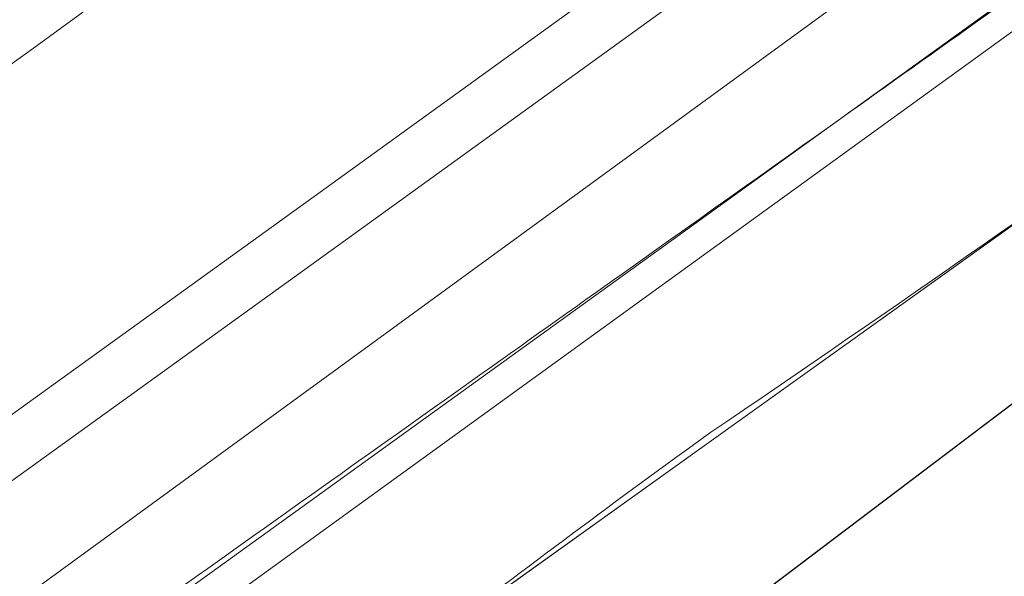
# Model space of a CAD drawing. Header units: metres. Extents: x 237319 to 238937, y 510065 to 511489.
# Tile 38 of 176: x 237964 to 237994, y 510840 to 510856. Entities that reach past the tile are written whole.
import ezdxf

# ---------------------------------------------------------------- set-up
doc = ezdxf.new("R2010")
doc.units = ezdxf.units.M
for name, color, linetype, lineweight in [('B-WE-FV-GELEIDING_WILDRASTER-G', 252, 'Continuous', 18), ('B-WE-GR-BEPLANTING_CULTUUR_BOSPLANTSOEN-GV', 252, 'Continuous', 18), ('B-WE-GR-GROENVOORZIENING-GV', 252, 'Continuous', 18), ('B-WE-KG-GRENS_PERCEEL-GV', 252, 'Continuous', 18), ('B-WE-OG-TERREIN_BEGROEID-GV', 252, 'Continuous', 18), ('B-WE-VH-GESLOTENVERHARDING_ASFALT-GV', 252, 'Continuous', 18), ('B-WE-VH-HALFVERHARDING_GRASBETONSTEEN-GV', 252, 'Continuous', 18)]:
    doc.layers.add(name, color=color, linetype=linetype, lineweight=lineweight)

# ---------------------------------------------------------------- blocks, each defined once
blk = doc.blocks.new('brk-2025')
at = {"layer": 'B-WE-KG-GRENS_PERCEEL-GV', "flags": 128}
for points in [[(237524.492, 510519.535), (237622.889, 510589.989), (237627.349, 510591.309), (237634.559, 510596.58), (237643.009, 510601.9), (237763.725, 510689.375), (238008.479, 510866.606), (238064.227, 510905.568)], [(238064.227, 510905.568), (238008.479, 510866.606), (237763.725, 510689.375), (237643.009, 510601.9), (237634.559, 510596.58), (237627.349, 510591.309), (237622.889, 510589.989), (237524.492, 510519.535)], [(237600.64, 510568.089), (237611.019, 510574.879), (237620.039, 510580.69), (237618.739, 510582.819), (237627.399, 510588.6), (237643.158, 510595.841), (237644.098, 510596.531), (237651.951, 510602.228), (237770.415, 510688.166), (237788.284, 510700.857), (237805.434, 510713.438), (237809.899, 510716.826), (237815.434, 510721.026), (237847.853, 510745.629), (237854.973, 510750.87), (237872.762, 510763.63), (237984.549, 510843.585), (238034.938, 510879.617)], [(238068.573, 510901.466), (237820.655, 510713.893), (237815.434, 510721.026), (237809.899, 510716.826), (237815.112, 510709.782), (237651.677, 510594.664)]]:
    blk.add_lwpolyline(points, dxfattribs=at)
blk.add_lwpolyline([(237815.434, 510721.026), (237820.655, 510713.893), (238068.573, 510901.466), (238067.104, 510902.853), (238049.697, 510889.958), (238034.938, 510879.617), (237984.549, 510843.585), (237872.762, 510763.63), (237854.973, 510750.87), (237847.853, 510745.629)], close=True, dxfattribs=at)
blk = doc.blocks.new('bgt-2025')
at = {"layer": 'B-WE-FV-GELEIDING_WILDRASTER-G', "flags": 128}
blk.add_lwpolyline([(237812.869, 510725.086), (237815.671, 510725.496), (237834.072, 510740.066), (237848.256, 510751.215), (237880.259, 510775.12), (237913.844, 510799.376), (237955.01, 510829.107), (237996.84, 510859.265), (238036.375, 510887.867), (238076.613, 510916.966), (238119.207, 510947.7), (238159.527, 510976.75), (238195.224, 511002.572)], dxfattribs=at)
at = {"layer": 'B-WE-GR-BEPLANTING_CULTUUR_BOSPLANTSOEN-GV'}
for points in [[(238001.037, 510855.356, -0.006563), (237984.885, 510844.084)], [(237984.885, 510844.084, 0.013867), (237968.619, 510831.638)]]:
    blk.add_lwpolyline(points, format="xyb", dxfattribs=at)
at = {"layer": 'B-WE-GR-GROENVOORZIENING-GV', "flags": 128}
for points in [[(238010.961, 510876.609), (238005.256, 510872.356), (237990.165, 510861.482), (237974.188, 510849.937), (237957.15, 510837.662), (237942.281, 510826.931), (237923.832, 510813.607), (237910.867, 510804.25), (237910.687, 510804.12), (237912.415, 510801.726), (237923.766, 510809.78), (237939.798, 510821.46), (237961.428, 510836.99), (237993.854, 510860.63), (238027.448, 510884.83)], [(238187.777, 511000.144), (238166.721, 510984.78), (238153.551, 510975.35), (238123.881, 510954.22), (238097.434, 510935.27), (238089.671, 510929.32), (238086.195, 510927.23), (238084.186, 510926.08), (238083.263, 510925.27), (238078.877, 510921.72), (238076.892, 510920.35), (238074.877, 510919.37), (238071.492, 510917.37), (238065.383, 510912.63), (238059.678, 510908.47), (238027.448, 510884.83), (237993.854, 510860.63), (237961.428, 510836.99), (237939.798, 510821.46), (237923.766, 510809.78), (237912.415, 510801.726), (237913.993, 510799.54)]]:
    blk.add_lwpolyline(points, dxfattribs=at)
at = {"layer": 'B-WE-GR-GROENVOORZIENING-GV'}
for points in [[(237986.797, 510852.033, 0.000103), (238004.33, 510864.507)], [(237968.776, 510839.23, -0.000063), (237986.797, 510852.033)]]:
    blk.add_lwpolyline(points, format="xyb", dxfattribs=at)
at = {"layer": 'B-WE-OG-TERREIN_BEGROEID-GV'}
for points in [[(238004.33, 510864.507, -0.000103), (237986.797, 510852.033)], [(237984.885, 510844.084, 0.006563), (238001.037, 510855.356)], [(237986.797, 510852.033, 0.000063), (237968.776, 510839.23)], [(237968.619, 510831.638, -0.013867), (237984.885, 510844.084)]]:
    blk.add_lwpolyline(points, format="xyb", dxfattribs=at)
at = {"layer": 'B-WE-VH-GESLOTENVERHARDING_ASFALT-GV', "flags": 128}
for points in [[(237993.191, 510876.168), (237978.875, 510865.849), (237964.712, 510855.517), (237950.297, 510845.166), (237937.88, 510836.168), (237924.134, 510826.282)], [(237922.896, 510814.904), (237941.344, 510828.228), (237956.214, 510838.959), (237973.252, 510851.235), (237989.229, 510862.779), (238004.31, 510873.646)]]:
    blk.add_lwpolyline(points, dxfattribs=at)
at = {"layer": 'B-WE-VH-HALFVERHARDING_GRASBETONSTEEN-GV', "flags": 128}
for points in [[(238004.31, 510873.646), (237989.229, 510862.779), (237973.252, 510851.235), (237956.214, 510838.959), (237941.344, 510828.228), (237922.896, 510814.904), (237910.002, 510805.598), (237909.751, 510805.417), (237910.687, 510804.12), (237910.867, 510804.25), (237923.832, 510813.607), (237942.281, 510826.931), (237957.15, 510837.662), (237974.188, 510849.937), (237990.165, 510861.482), (238005.256, 510872.356), (238010.961, 510876.609)], [(237992.247, 510877.46), (237978.042, 510867.222), (237977.936, 510867.144), (237977.072, 510866.514), (237963.774, 510856.813), (237949.668, 510846.686), (237949.361, 510846.464), (237948.696, 510845.982), (237936.943, 510837.465), (237923.198, 510827.58), (237921.113, 510826.071), (237920.141, 510825.367), (237910.719, 510818.547), (237903.855, 510813.587), (237904.792, 510812.29), (237911.657, 510817.251), (237924.134, 510826.282), (237937.88, 510836.168), (237950.297, 510845.166), (237964.712, 510855.517), (237978.875, 510865.849), (237993.191, 510876.168)]]:
    blk.add_lwpolyline(points, dxfattribs=at)
at = {"layer": 'B-WE-KG-GRENS_PERCEEL-GV'}
blk.add_blockref('brk-2025', (0, 0), dxfattribs=at)

msp = doc.modelspace()

# ---------------------------------------------------------------- block references
at = {"layer": 'B-WE-FV-GELEIDING_WILDRASTER-G'}
msp.add_blockref('bgt-2025', (0, 0), dxfattribs=at)

doc.saveas('drawing.dxf')
